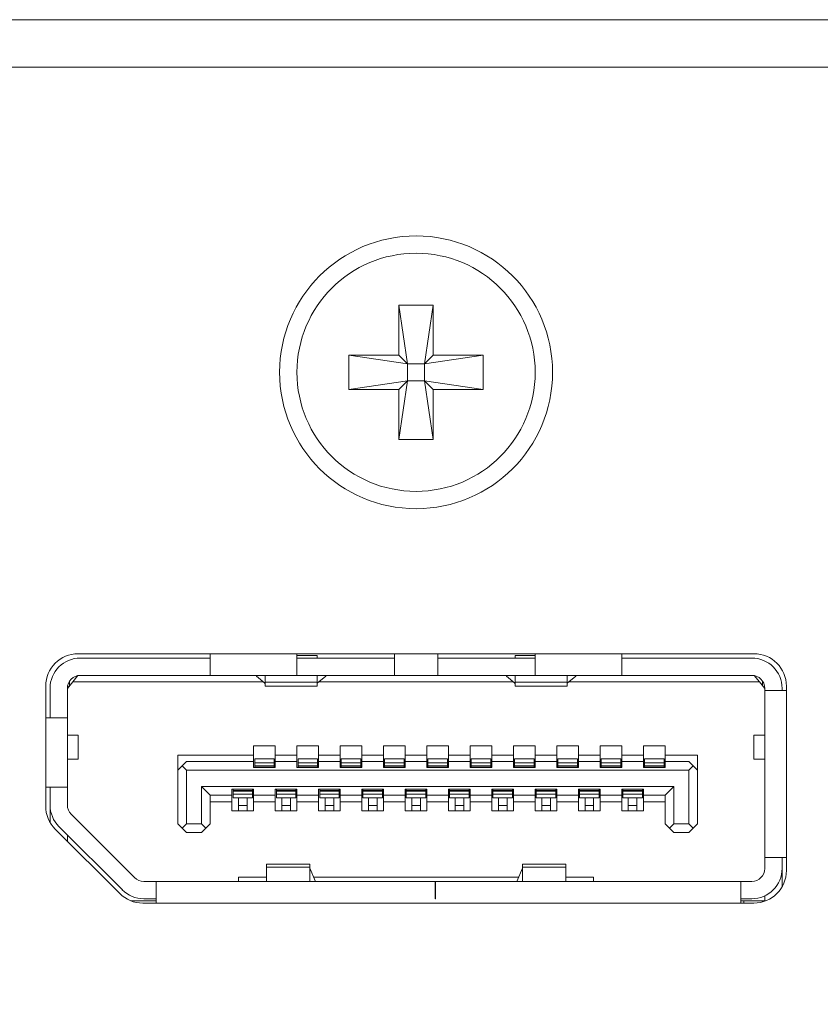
# Model space of a CAD drawing. Header units: millimetres. Extents: x 0 to 1118, y 0 to 864.
# Tile 120 of 256: x 274.9 to 279.52, y 443.07 to 448.75. Entities that reach past the tile are written whole.
import ezdxf

# ---------------------------------------------------------------- set-up
doc = ezdxf.new("R2010")
doc.units = ezdxf.units.MM
doc.dimstyles.new('SLDDIMSTYLE2', dxfattribs={"dimtxt": 0.18, "dimasz": 3.302, "dimexe": 0, "dimexo": 0.0625, "dimgap": 0, "dimtad": 0, "dimtih": 1, "dimtoh": 1, "dimdec": 0, "dimrnd": 1e-09, "dimzin": 0, "dimdsep": 46, "dimtxsty": 'Standard', "dimsah": 1, "dimcen": 0.09, "dimadec": 0, "dimazin": 0, "dimtfac": 3.302, "dimtdec": 0, "dimtofl": 0, "dimtmove": 0, "dimatfit": 3, "dimfxl": 1, "dimfrac": 2, "dimtolj": 1, "dimtzin": 0, "dimarcsym": 0})

msp = doc.modelspace()

# ---------------------------------------------------------------- linework, layer by layer
at = {"color": 7, "linetype": 'Continuous', "lineweight": 15}
for p, q in [((256.1268, 448.7539), (292.3768, 448.7539)), ((256.1268, 448.4802), (292.3768, 448.4802)), ((277.0905, 447.1052), (277.288, 447.1052)), ((277.0905, 446.8164), (277.0905, 447.1052)), ((277.0905, 447.1052), (277.1399, 446.767)), ((277.288, 447.1052), (277.2386, 446.767)), ((277.288, 447.1052), (277.288, 446.8164)), ((276.8018, 446.8164), (277.1399, 446.767)), ((276.8018, 446.8164), (277.0905, 446.8164)), ((276.8018, 446.6189), (276.8018, 446.8164)), ((277.1399, 446.767), (277.0905, 446.8164)), ((277.5768, 446.8164), (277.2386, 446.767)), ((277.288, 446.8164), (277.2386, 446.767)), ((277.288, 446.8164), (277.5768, 446.8164)), ((277.5768, 446.8164), (277.5768, 446.6189)), ((277.1399, 446.6683), (277.1399, 446.767)), ((277.1399, 446.767), (277.2386, 446.767)), ((277.2386, 446.767), (277.2386, 446.6683)), ((276.8018, 446.6189), (277.1399, 446.6683)), ((277.0905, 446.6189), (276.8018, 446.6189)), ((277.0905, 446.6189), (277.1399, 446.6683)), ((277.0905, 446.3302), (277.1399, 446.6683)), ((277.0905, 446.3302), (277.0905, 446.6189)), ((277.2386, 446.6683), (277.1399, 446.6683)), ((277.288, 446.3302), (277.2386, 446.6683)), ((277.2386, 446.6683), (277.288, 446.6189)), ((277.5768, 446.6189), (277.2386, 446.6683)), ((277.288, 446.6189), (277.288, 446.3302)), ((277.5768, 446.6189), (277.288, 446.6189)), ((277.288, 446.3302), (277.0905, 446.3302)), ((279.1393, 445.0927), (275.2393, 445.0927)), ((276.0018, 445.0927), (276.0018, 444.9677)), ((276.5018, 444.9677), (276.5018, 445.0927)), ((276.618, 445.0824), (276.5018, 445.0824)), ((276.618, 445.0677), (276.618, 445.0824)), ((277.0643, 445.0927), (277.0643, 444.9677)), ((277.3143, 444.9677), (277.3143, 445.0927)), ((277.7605, 445.0824), (277.8768, 445.0824)), ((277.7605, 445.0824), (277.7605, 445.0677)), ((277.8768, 445.0927), (277.8768, 444.9677)), ((278.3768, 444.9677), (278.3768, 445.0927)), ((275.2518, 445.0677), (276.0018, 445.0677)), ((276.5018, 445.0677), (277.0643, 445.0677)), ((277.3143, 445.0677), (277.8768, 445.0677)), ((278.3768, 445.0677), (279.1268, 445.0677)), ((275.208, 444.9302), (275.2382, 444.9664)), ((275.2518, 444.9677), (276.0018, 444.9677)), ((276.5018, 444.9677), (276.0018, 444.9677)), ((276.268, 444.964), (276.268, 444.9677)), ((276.3168, 444.922), (276.268, 444.964)), ((276.318, 444.9677), (276.318, 444.929)), ((276.5018, 444.9677), (277.0643, 444.9677)), ((276.618, 444.929), (276.618, 444.9677)), ((276.668, 444.964), (276.6192, 444.922)), ((276.668, 444.9677), (276.668, 444.964)), ((277.3143, 444.9677), (277.0643, 444.9677)), ((277.3143, 444.9677), (277.8768, 444.9677)), ((277.7105, 444.964), (277.7105, 444.9677)), ((277.7105, 444.964), (277.7593, 444.922)), ((277.7605, 444.9677), (277.7605, 444.929)), ((278.3768, 444.9677), (277.8768, 444.9677)), ((278.0605, 444.929), (278.0605, 444.9677)), ((278.0617, 444.922), (278.1105, 444.964)), ((278.1105, 444.9677), (278.1105, 444.964)), ((278.3768, 444.9677), (279.1268, 444.9677)), ((279.1403, 444.9664), (279.1705, 444.9302)), ((275.1768, 444.8927), (275.208, 444.9302)), ((275.1768, 444.8952), (275.1893, 444.9077)), ((275.1893, 444.9077), (275.1893, 444.9341)), ((276.3074, 444.9302), (275.208, 444.9302)), ((276.618, 444.929), (276.318, 444.929)), ((276.318, 444.929), (276.318, 444.9052)), ((276.618, 444.9052), (276.618, 444.929)), ((277.7499, 444.9302), (276.6287, 444.9302)), ((278.0605, 444.929), (277.7605, 444.929)), ((277.7605, 444.929), (277.7605, 444.9052)), ((278.0605, 444.9052), (278.0605, 444.929)), ((279.1705, 444.9302), (278.0712, 444.9302)), ((279.1705, 444.9302), (279.2018, 444.8927)), ((279.1893, 444.9077), (279.1893, 444.9341)), ((275.0518, 444.9052), (275.0518, 444.2128)), ((275.0768, 444.7227), (275.0768, 444.8927)), ((275.1768, 444.8927), (275.1768, 444.7227)), ((276.318, 444.9052), (276.618, 444.9052)), ((277.7605, 444.9052), (278.0605, 444.9052)), ((279.2018, 444.8802), (279.2018, 444.8927)), ((279.3268, 444.8802), (279.2018, 444.8802)), ((279.2018, 443.9152), (279.2018, 444.8802)), ((279.3018, 444.8802), (279.3018, 444.8927)), ((279.3268, 443.8402), (279.3268, 444.9052)), ((275.1768, 444.7227), (275.0518, 444.7227)), ((275.1768, 444.7227), (275.1768, 444.3227)), ((275.2393, 444.6214), (275.1768, 444.6214)), ((275.2393, 444.4839), (275.2393, 444.6214)), ((279.1393, 444.6214), (279.1393, 444.4839)), ((279.2018, 444.6214), (279.1393, 444.6214)), ((276.2518, 444.5602), (276.3768, 444.5602)), ((276.2518, 444.5077), (276.2518, 444.5602)), ((276.3768, 444.5602), (276.3768, 444.5077)), ((276.5018, 444.5602), (276.6268, 444.5602)), ((276.5018, 444.5077), (276.5018, 444.5602)), ((276.6268, 444.5602), (276.6268, 444.5077)), ((276.7518, 444.5602), (276.8768, 444.5602)), ((276.7518, 444.5077), (276.7518, 444.5602)), ((276.8768, 444.5602), (276.8768, 444.5077)), ((277.0018, 444.5602), (277.1268, 444.5602)), ((277.0018, 444.5077), (277.0018, 444.5602)), ((277.1268, 444.5602), (277.1268, 444.5077)), ((277.2518, 444.5602), (277.3768, 444.5602)), ((277.2518, 444.5077), (277.2518, 444.5602)), ((277.3768, 444.5602), (277.3768, 444.5077)), ((277.5018, 444.5602), (277.6268, 444.5602)), ((277.5018, 444.5077), (277.5018, 444.5602)), ((277.6268, 444.5602), (277.6268, 444.5077)), ((277.7518, 444.5602), (277.8768, 444.5602)), ((277.7518, 444.5077), (277.7518, 444.5602)), ((277.8768, 444.5602), (277.8768, 444.5077)), ((278.0018, 444.5602), (278.1268, 444.5602)), ((278.0018, 444.5077), (278.0018, 444.5602)), ((278.1268, 444.5602), (278.1268, 444.5077)), ((278.2518, 444.5602), (278.3768, 444.5602)), ((278.2518, 444.5077), (278.2518, 444.5602)), ((278.3768, 444.5602), (278.3768, 444.5077)), ((278.5018, 444.5602), (278.6268, 444.5602)), ((278.5018, 444.5077), (278.5018, 444.5602)), ((278.6268, 444.5602), (278.6268, 444.5077)), ((275.1768, 444.4839), (275.2393, 444.4839)), ((275.8143, 444.5077), (276.2518, 444.5077)), ((275.8143, 444.5077), (275.8143, 444.4202)), ((275.8643, 444.4702), (275.8393, 444.4452)), ((276.2518, 444.4702), (275.8643, 444.4702)), ((276.2518, 444.4702), (276.2518, 444.5077)), ((276.2518, 444.4352), (276.2518, 444.4702)), ((276.3705, 444.4852), (276.258, 444.4852)), ((276.258, 444.4852), (276.258, 444.463)), ((276.3705, 444.463), (276.258, 444.463)), ((276.258, 444.463), (276.258, 444.4458)), ((276.3705, 444.4852), (276.3705, 444.463)), ((276.3705, 444.463), (276.3705, 444.4458)), ((276.3768, 444.5077), (276.5018, 444.5077)), ((276.3768, 444.5077), (276.3768, 444.4702)), ((276.3768, 444.4702), (276.3768, 444.4352)), ((276.5018, 444.4702), (276.3768, 444.4702)), ((276.5018, 444.4702), (276.5018, 444.5077)), ((276.5018, 444.4352), (276.5018, 444.4702)), ((276.6205, 444.4852), (276.508, 444.4852)), ((276.508, 444.4852), (276.508, 444.463)), ((276.508, 444.463), (276.508, 444.4458)), ((276.6205, 444.463), (276.508, 444.463)), ((276.6205, 444.4852), (276.6205, 444.463)), ((276.6205, 444.463), (276.6205, 444.4458)), ((276.6268, 444.5077), (276.7518, 444.5077)), ((276.6268, 444.5077), (276.6268, 444.4702)), ((276.6268, 444.4702), (276.6268, 444.4352)), ((276.7518, 444.4702), (276.6268, 444.4702)), ((276.7518, 444.4702), (276.7518, 444.5077)), ((276.7518, 444.4352), (276.7518, 444.4702)), ((276.8705, 444.4852), (276.758, 444.4852)), ((276.758, 444.4852), (276.758, 444.463)), ((276.8705, 444.463), (276.758, 444.463)), ((276.758, 444.463), (276.758, 444.4458)), ((276.8705, 444.4852), (276.8705, 444.463)), ((276.8705, 444.463), (276.8705, 444.4458)), ((276.8768, 444.5077), (277.0018, 444.5077)), ((276.8768, 444.5077), (276.8768, 444.4702)), ((276.8768, 444.4702), (276.8768, 444.4352)), ((277.0018, 444.4702), (276.8768, 444.4702)), ((277.0018, 444.4702), (277.0018, 444.5077)), ((277.0018, 444.4352), (277.0018, 444.4702)), ((277.1205, 444.4852), (277.008, 444.4852)), ((277.008, 444.4852), (277.008, 444.463)), ((277.008, 444.463), (277.008, 444.4458)), ((277.1205, 444.463), (277.008, 444.463)), ((277.1205, 444.4852), (277.1205, 444.463)), ((277.1205, 444.463), (277.1205, 444.4458)), ((277.1268, 444.5077), (277.2518, 444.5077)), ((277.1268, 444.5077), (277.1268, 444.4702)), ((277.1268, 444.4702), (277.1268, 444.4352)), ((277.2518, 444.4702), (277.1268, 444.4702)), ((277.2518, 444.4702), (277.2518, 444.5077)), ((277.2518, 444.4352), (277.2518, 444.4702)), ((277.3705, 444.4852), (277.258, 444.4852)), ((277.258, 444.4852), (277.258, 444.463)), ((277.3705, 444.463), (277.258, 444.463)), ((277.258, 444.463), (277.258, 444.4458)), ((277.3705, 444.4852), (277.3705, 444.463)), ((277.3705, 444.463), (277.3705, 444.4458)), ((277.3768, 444.5077), (277.5018, 444.5077)), ((277.3768, 444.5077), (277.3768, 444.4702)), ((277.3768, 444.4702), (277.3768, 444.4352)), ((277.5018, 444.4702), (277.3768, 444.4702)), ((277.5018, 444.4702), (277.5018, 444.5077)), ((277.5018, 444.4352), (277.5018, 444.4702)), ((277.6205, 444.4852), (277.508, 444.4852)), ((277.508, 444.4852), (277.508, 444.463)), ((277.6205, 444.463), (277.508, 444.463)), ((277.508, 444.463), (277.508, 444.4458)), ((277.6205, 444.4852), (277.6205, 444.463)), ((277.6205, 444.463), (277.6205, 444.4458)), ((277.6268, 444.5077), (277.7518, 444.5077)), ((277.6268, 444.5077), (277.6268, 444.4702)), ((277.6268, 444.4702), (277.6268, 444.4352)), ((277.7518, 444.4702), (277.6268, 444.4702)), ((277.7518, 444.4702), (277.7518, 444.5077)), ((277.7518, 444.4352), (277.7518, 444.4702)), ((277.8705, 444.4852), (277.758, 444.4852)), ((277.758, 444.4852), (277.758, 444.463)), ((277.8705, 444.463), (277.758, 444.463)), ((277.758, 444.463), (277.758, 444.4458)), ((277.8705, 444.4852), (277.8705, 444.463)), ((277.8705, 444.463), (277.8705, 444.4458)), ((277.8768, 444.5077), (278.0018, 444.5077)), ((277.8768, 444.5077), (277.8768, 444.4702)), ((277.8768, 444.4702), (277.8768, 444.4352)), ((278.0018, 444.4702), (277.8768, 444.4702)), ((278.0018, 444.4702), (278.0018, 444.5077)), ((278.0018, 444.4352), (278.0018, 444.4702)), ((278.1205, 444.4852), (278.008, 444.4852)), ((278.008, 444.4852), (278.008, 444.463)), ((278.008, 444.463), (278.008, 444.4458)), ((278.1205, 444.463), (278.008, 444.463)), ((278.1205, 444.4852), (278.1205, 444.463)), ((278.1205, 444.463), (278.1205, 444.4458)), ((278.1268, 444.5077), (278.2518, 444.5077)), ((278.1268, 444.5077), (278.1268, 444.4702)), ((278.1268, 444.4702), (278.1268, 444.4352)), ((278.2518, 444.4702), (278.1268, 444.4702)), ((278.2518, 444.4702), (278.2518, 444.5077)), ((278.2518, 444.4352), (278.2518, 444.4702)), ((278.3705, 444.4852), (278.258, 444.4852)), ((278.258, 444.4852), (278.258, 444.463)), ((278.258, 444.463), (278.258, 444.4458)), ((278.3705, 444.463), (278.258, 444.463)), ((278.3705, 444.4852), (278.3705, 444.463)), ((278.3705, 444.463), (278.3705, 444.4458)), ((278.3768, 444.5077), (278.5018, 444.5077)), ((278.3768, 444.5077), (278.3768, 444.4702)), ((278.3768, 444.4702), (278.3768, 444.4352)), ((278.5018, 444.4702), (278.3768, 444.4702)), ((278.5018, 444.4702), (278.5018, 444.5077)), ((278.5018, 444.4352), (278.5018, 444.4702)), ((278.6205, 444.4852), (278.508, 444.4852)), ((278.508, 444.4852), (278.508, 444.463)), ((278.508, 444.463), (278.508, 444.4458)), ((278.6205, 444.463), (278.508, 444.463)), ((278.6205, 444.4852), (278.6205, 444.463)), ((278.6205, 444.463), (278.6205, 444.4458)), ((278.6268, 444.5077), (278.8143, 444.5077)), ((278.6268, 444.5077), (278.6268, 444.4702)), ((278.6268, 444.4702), (278.6268, 444.4352)), ((278.7643, 444.4702), (278.6268, 444.4702)), ((278.7893, 444.4452), (278.7643, 444.4702)), ((278.8143, 444.5077), (278.8143, 444.4202)), ((279.1393, 444.4839), (279.2018, 444.4839)), ((275.8143, 444.4202), (275.8393, 444.4452)), ((275.8143, 444.1102), (275.8143, 444.4202)), ((275.8393, 444.4452), (275.8643, 444.4202)), ((275.8643, 444.4202), (275.8643, 444.1102)), ((278.7643, 444.4202), (275.8643, 444.4202)), ((276.3768, 444.4352), (276.2518, 444.4352)), ((276.258, 444.4458), (276.258, 444.4427)), ((276.3705, 444.4458), (276.258, 444.4458)), ((276.258, 444.4427), (276.258, 444.4352)), ((276.3705, 444.4427), (276.258, 444.4427)), ((276.3705, 444.4458), (276.3705, 444.4427)), ((276.3705, 444.4427), (276.3705, 444.4352)), ((276.6268, 444.4352), (276.5018, 444.4352)), ((276.6205, 444.4458), (276.508, 444.4458)), ((276.508, 444.4458), (276.508, 444.4427)), ((276.6205, 444.4427), (276.508, 444.4427)), ((276.508, 444.4427), (276.508, 444.4352)), ((276.6205, 444.4458), (276.6205, 444.4427)), ((276.6205, 444.4427), (276.6205, 444.4352)), ((276.8768, 444.4352), (276.7518, 444.4352)), ((276.758, 444.4458), (276.758, 444.4427)), ((276.8705, 444.4458), (276.758, 444.4458)), ((276.8705, 444.4427), (276.758, 444.4427)), ((276.758, 444.4427), (276.758, 444.4352)), ((276.8705, 444.4458), (276.8705, 444.4427)), ((276.8705, 444.4427), (276.8705, 444.4352)), ((277.1268, 444.4352), (277.0018, 444.4352)), ((277.008, 444.4458), (277.008, 444.4427)), ((277.1205, 444.4458), (277.008, 444.4458)), ((277.1205, 444.4427), (277.008, 444.4427)), ((277.008, 444.4427), (277.008, 444.4352)), ((277.1205, 444.4458), (277.1205, 444.4427)), ((277.1205, 444.4427), (277.1205, 444.4352)), ((277.3768, 444.4352), (277.2518, 444.4352)), ((277.258, 444.4458), (277.258, 444.4427)), ((277.3705, 444.4458), (277.258, 444.4458)), ((277.3705, 444.4427), (277.258, 444.4427)), ((277.258, 444.4427), (277.258, 444.4352)), ((277.3705, 444.4458), (277.3705, 444.4427)), ((277.3705, 444.4427), (277.3705, 444.4352)), ((277.6268, 444.4352), (277.5018, 444.4352)), ((277.508, 444.4458), (277.508, 444.4427)), ((277.6205, 444.4458), (277.508, 444.4458)), ((277.6205, 444.4427), (277.508, 444.4427)), ((277.508, 444.4427), (277.508, 444.4352)), ((277.6205, 444.4458), (277.6205, 444.4427)), ((277.6205, 444.4427), (277.6205, 444.4352)), ((277.8768, 444.4352), (277.7518, 444.4352)), ((277.758, 444.4458), (277.758, 444.4427)), ((277.8705, 444.4458), (277.758, 444.4458)), ((277.8705, 444.4427), (277.758, 444.4427)), ((277.758, 444.4427), (277.758, 444.4352)), ((277.8705, 444.4458), (277.8705, 444.4427)), ((277.8705, 444.4427), (277.8705, 444.4352)), ((278.1268, 444.4352), (278.0018, 444.4352)), ((278.008, 444.4458), (278.008, 444.4427)), ((278.1205, 444.4458), (278.008, 444.4458)), ((278.1205, 444.4427), (278.008, 444.4427)), ((278.008, 444.4427), (278.008, 444.4352)), ((278.1205, 444.4458), (278.1205, 444.4427)), ((278.1205, 444.4427), (278.1205, 444.4352)), ((278.3768, 444.4352), (278.2518, 444.4352)), ((278.258, 444.4458), (278.258, 444.4427)), ((278.3705, 444.4458), (278.258, 444.4458)), ((278.258, 444.4427), (278.258, 444.4352)), ((278.3705, 444.4427), (278.258, 444.4427)), ((278.3705, 444.4458), (278.3705, 444.4427)), ((278.3705, 444.4427), (278.3705, 444.4352)), ((278.6268, 444.4352), (278.5018, 444.4352)), ((278.508, 444.4458), (278.508, 444.4427)), ((278.6205, 444.4458), (278.508, 444.4458)), ((278.508, 444.4427), (278.508, 444.4352)), ((278.6205, 444.4427), (278.508, 444.4427)), ((278.6205, 444.4458), (278.6205, 444.4427)), ((278.6205, 444.4427), (278.6205, 444.4352)), ((278.7643, 444.4202), (278.7893, 444.4452)), ((278.7643, 444.4202), (278.7643, 444.1102)), ((278.7893, 444.4452), (278.8143, 444.4202)), ((278.8143, 444.4202), (278.8143, 444.1102)), ((275.0518, 444.3227), (275.1768, 444.3227)), ((275.0768, 444.3227), (275.0768, 444.2187)), ((275.1768, 444.2187), (275.1768, 444.3227)), ((275.9518, 444.3252), (276.0018, 444.2752)), ((275.9518, 444.3252), (278.6768, 444.3252)), ((275.9518, 444.1102), (275.9518, 444.3252)), ((276.1268, 444.3102), (276.2518, 444.3102)), ((276.1268, 444.2752), (276.1268, 444.3102)), ((276.133, 444.3102), (276.133, 444.3027)), ((276.133, 444.3027), (276.2455, 444.3027)), ((276.133, 444.3027), (276.133, 444.2995)), ((276.2455, 444.2995), (276.133, 444.2995)), ((276.133, 444.2995), (276.133, 444.2823)), ((276.2455, 444.2823), (276.133, 444.2823)), ((276.133, 444.2823), (276.133, 444.2602)), ((276.2455, 444.3102), (276.2455, 444.3027)), ((276.2455, 444.3027), (276.2455, 444.2995)), ((276.2455, 444.2995), (276.2455, 444.2823)), ((276.2455, 444.2823), (276.2455, 444.2602)), ((276.2518, 444.3102), (276.2518, 444.2752)), ((276.3768, 444.3102), (276.5018, 444.3102)), ((276.3768, 444.2752), (276.3768, 444.3102)), ((276.383, 444.3102), (276.383, 444.3027)), ((276.383, 444.3027), (276.383, 444.2995)), ((276.383, 444.3027), (276.4955, 444.3027)), ((276.383, 444.2995), (276.383, 444.2823)), ((276.4955, 444.2995), (276.383, 444.2995)), ((276.4955, 444.2823), (276.383, 444.2823)), ((276.383, 444.2823), (276.383, 444.2602)), ((276.4955, 444.3102), (276.4955, 444.3027)), ((276.4955, 444.3027), (276.4955, 444.2995)), ((276.4955, 444.2995), (276.4955, 444.2823)), ((276.4955, 444.2823), (276.4955, 444.2602)), ((276.5018, 444.3102), (276.5018, 444.2752)), ((276.6268, 444.3102), (276.7518, 444.3102)), ((276.6268, 444.2752), (276.6268, 444.3102)), ((276.633, 444.3102), (276.633, 444.3027)), ((276.633, 444.3027), (276.7455, 444.3027)), ((276.633, 444.3027), (276.633, 444.2995)), ((276.7455, 444.2995), (276.633, 444.2995)), ((276.633, 444.2995), (276.633, 444.2823)), ((276.7455, 444.2823), (276.633, 444.2823)), ((276.633, 444.2823), (276.633, 444.2602)), ((276.7455, 444.3102), (276.7455, 444.3027)), ((276.7455, 444.3027), (276.7455, 444.2995)), ((276.7455, 444.2995), (276.7455, 444.2823)), ((276.7455, 444.2823), (276.7455, 444.2602)), ((276.7518, 444.3102), (276.7518, 444.2752)), ((276.8768, 444.3102), (277.0018, 444.3102)), ((276.8768, 444.2752), (276.8768, 444.3102)), ((276.883, 444.3102), (276.883, 444.3027)), ((276.883, 444.3027), (276.883, 444.2995)), ((276.883, 444.3027), (276.9955, 444.3027)), ((276.9955, 444.2995), (276.883, 444.2995)), ((276.883, 444.2995), (276.883, 444.2823)), ((276.9955, 444.2823), (276.883, 444.2823)), ((276.883, 444.2823), (276.883, 444.2602)), ((276.9955, 444.3102), (276.9955, 444.3027)), ((276.9955, 444.3027), (276.9955, 444.2995)), ((276.9955, 444.2995), (276.9955, 444.2823)), ((276.9955, 444.2823), (276.9955, 444.2602)), ((277.0018, 444.3102), (277.0018, 444.2752)), ((277.1268, 444.3102), (277.2518, 444.3102)), ((277.1268, 444.2752), (277.1268, 444.3102)), ((277.133, 444.3102), (277.133, 444.3027)), ((277.133, 444.3027), (277.133, 444.2995)), ((277.133, 444.3027), (277.2455, 444.3027)), ((277.133, 444.2995), (277.133, 444.2823)), ((277.2455, 444.2995), (277.133, 444.2995)), ((277.2455, 444.2823), (277.133, 444.2823)), ((277.133, 444.2823), (277.133, 444.2602)), ((277.2455, 444.3102), (277.2455, 444.3027)), ((277.2455, 444.3027), (277.2455, 444.2995)), ((277.2455, 444.2995), (277.2455, 444.2823)), ((277.2455, 444.2823), (277.2455, 444.2602)), ((277.2518, 444.3102), (277.2518, 444.2752)), ((277.3768, 444.3102), (277.5018, 444.3102)), ((277.3768, 444.2752), (277.3768, 444.3102)), ((277.383, 444.3102), (277.383, 444.3027)), ((277.383, 444.3027), (277.4955, 444.3027)), ((277.383, 444.3027), (277.383, 444.2995)), ((277.383, 444.2995), (277.383, 444.2823)), ((277.4955, 444.2995), (277.383, 444.2995)), ((277.4955, 444.2823), (277.383, 444.2823)), ((277.383, 444.2823), (277.383, 444.2602)), ((277.4955, 444.3102), (277.4955, 444.3027)), ((277.4955, 444.3027), (277.4955, 444.2995)), ((277.4955, 444.2995), (277.4955, 444.2823)), ((277.4955, 444.2823), (277.4955, 444.2602)), ((277.5018, 444.3102), (277.5018, 444.2752)), ((277.6268, 444.3102), (277.7518, 444.3102)), ((277.6268, 444.2752), (277.6268, 444.3102)), ((277.633, 444.3102), (277.633, 444.3027)), ((277.633, 444.3027), (277.7455, 444.3027)), ((277.633, 444.3027), (277.633, 444.2995)), ((277.633, 444.2995), (277.633, 444.2823)), ((277.7455, 444.2995), (277.633, 444.2995)), ((277.7455, 444.2823), (277.633, 444.2823)), ((277.633, 444.2823), (277.633, 444.2602)), ((277.7455, 444.3102), (277.7455, 444.3027)), ((277.7455, 444.3027), (277.7455, 444.2995)), ((277.7455, 444.2995), (277.7455, 444.2823)), ((277.7455, 444.2823), (277.7455, 444.2602)), ((277.7518, 444.3102), (277.7518, 444.2752)), ((277.8768, 444.3102), (278.0018, 444.3102)), ((277.8768, 444.2752), (277.8768, 444.3102)), ((277.883, 444.3102), (277.883, 444.3027)), ((277.883, 444.3027), (277.9955, 444.3027)), ((277.883, 444.3027), (277.883, 444.2995)), ((277.883, 444.2995), (277.883, 444.2823)), ((277.9955, 444.2995), (277.883, 444.2995)), ((277.9955, 444.2823), (277.883, 444.2823)), ((277.883, 444.2823), (277.883, 444.2602)), ((277.9955, 444.3102), (277.9955, 444.3027)), ((277.9955, 444.3027), (277.9955, 444.2995)), ((277.9955, 444.2995), (277.9955, 444.2823)), ((277.9955, 444.2823), (277.9955, 444.2602)), ((278.0018, 444.3102), (278.0018, 444.2752)), ((278.1268, 444.3102), (278.2518, 444.3102)), ((278.1268, 444.2752), (278.1268, 444.3102)), ((278.133, 444.3102), (278.133, 444.3027)), ((278.133, 444.3027), (278.133, 444.2995)), ((278.133, 444.3027), (278.2455, 444.3027)), ((278.133, 444.2995), (278.133, 444.2823)), ((278.2455, 444.2995), (278.133, 444.2995)), ((278.2455, 444.2823), (278.133, 444.2823)), ((278.133, 444.2823), (278.133, 444.2602)), ((278.2455, 444.3102), (278.2455, 444.3027)), ((278.2455, 444.3027), (278.2455, 444.2995)), ((278.2455, 444.2995), (278.2455, 444.2823)), ((278.2455, 444.2823), (278.2455, 444.2602)), ((278.2518, 444.3102), (278.2518, 444.2752)), ((278.3768, 444.3102), (278.5018, 444.3102)), ((278.3768, 444.2752), (278.3768, 444.3102)), ((278.383, 444.3102), (278.383, 444.3027)), ((278.383, 444.3027), (278.4955, 444.3027)), ((278.383, 444.3027), (278.383, 444.2995)), ((278.4955, 444.2995), (278.383, 444.2995)), ((278.383, 444.2995), (278.383, 444.2823)), ((278.4955, 444.2823), (278.383, 444.2823)), ((278.383, 444.2823), (278.383, 444.2602)), ((278.4955, 444.3102), (278.4955, 444.3027)), ((278.4955, 444.3027), (278.4955, 444.2995)), ((278.4955, 444.2995), (278.4955, 444.2823)), ((278.4955, 444.2823), (278.4955, 444.2602)), ((278.5018, 444.3102), (278.5018, 444.2752)), ((278.6268, 444.2752), (278.6768, 444.3252)), ((278.6768, 444.3252), (278.6768, 444.1102)), ((276.0018, 444.2752), (276.1268, 444.2752)), ((276.0018, 444.2752), (276.0018, 444.1102)), ((276.1268, 444.2377), (276.0018, 444.2377)), ((276.1268, 444.2377), (276.1268, 444.2752)), ((276.1268, 444.1852), (276.1268, 444.2377)), ((276.2455, 444.2602), (276.133, 444.2602)), ((276.1643, 444.2602), (276.1643, 444.2156)), ((276.2143, 444.2602), (276.2143, 444.2156)), ((276.2518, 444.2752), (276.3768, 444.2752)), ((276.2518, 444.2752), (276.2518, 444.2377)), ((276.3768, 444.2377), (276.2518, 444.2377)), ((276.2518, 444.2377), (276.2518, 444.1852)), ((276.3768, 444.2377), (276.3768, 444.2752)), ((276.3768, 444.1852), (276.3768, 444.2377)), ((276.4955, 444.2602), (276.383, 444.2602)), ((276.4143, 444.2602), (276.4143, 444.2156)), ((276.4643, 444.2602), (276.4643, 444.2156)), ((276.5018, 444.2752), (276.6268, 444.2752)), ((276.5018, 444.2752), (276.5018, 444.2377)), ((276.6268, 444.2377), (276.5018, 444.2377)), ((276.5018, 444.2377), (276.5018, 444.1852)), ((276.6268, 444.2377), (276.6268, 444.2752)), ((276.6268, 444.1852), (276.6268, 444.2377)), ((276.7455, 444.2602), (276.633, 444.2602)), ((276.6643, 444.2602), (276.6643, 444.2156)), ((276.7143, 444.2602), (276.7143, 444.2156)), ((276.7518, 444.2752), (276.8768, 444.2752)), ((276.7518, 444.2752), (276.7518, 444.2377)), ((276.8768, 444.2377), (276.7518, 444.2377)), ((276.7518, 444.2377), (276.7518, 444.1852)), ((276.8768, 444.2377), (276.8768, 444.2752)), ((276.8768, 444.1852), (276.8768, 444.2377)), ((276.9955, 444.2602), (276.883, 444.2602)), ((276.9143, 444.2602), (276.9143, 444.2156)), ((276.9643, 444.2602), (276.9643, 444.2156)), ((277.0018, 444.2752), (277.1268, 444.2752)), ((277.0018, 444.2752), (277.0018, 444.2377)), ((277.1268, 444.2377), (277.0018, 444.2377)), ((277.0018, 444.2377), (277.0018, 444.1852)), ((277.1268, 444.2377), (277.1268, 444.2752)), ((277.1268, 444.1852), (277.1268, 444.2377)), ((277.2455, 444.2602), (277.133, 444.2602)), ((277.1643, 444.2602), (277.1643, 444.2156)), ((277.2143, 444.2602), (277.2143, 444.2156)), ((277.2518, 444.2752), (277.3768, 444.2752)), ((277.2518, 444.2752), (277.2518, 444.2377)), ((277.3768, 444.2377), (277.2518, 444.2377)), ((277.2518, 444.2377), (277.2518, 444.1852)), ((277.3768, 444.2377), (277.3768, 444.2752)), ((277.3768, 444.1852), (277.3768, 444.2377)), ((277.4955, 444.2602), (277.383, 444.2602)), ((277.4143, 444.2602), (277.4143, 444.2156)), ((277.4643, 444.2602), (277.4643, 444.2156)), ((277.5018, 444.2752), (277.6268, 444.2752)), ((277.5018, 444.2752), (277.5018, 444.2377)), ((277.6268, 444.2377), (277.5018, 444.2377)), ((277.5018, 444.2377), (277.5018, 444.1852)), ((277.6268, 444.2377), (277.6268, 444.2752)), ((277.6268, 444.1852), (277.6268, 444.2377)), ((277.7455, 444.2602), (277.633, 444.2602)), ((277.6643, 444.2602), (277.6643, 444.2156)), ((277.7143, 444.2602), (277.7143, 444.2156)), ((277.7518, 444.2752), (277.8768, 444.2752)), ((277.7518, 444.2752), (277.7518, 444.2377)), ((277.8768, 444.2377), (277.7518, 444.2377)), ((277.7518, 444.2377), (277.7518, 444.1852)), ((277.8768, 444.2377), (277.8768, 444.2752)), ((277.8768, 444.1852), (277.8768, 444.2377)), ((277.9955, 444.2602), (277.883, 444.2602)), ((277.9143, 444.2602), (277.9143, 444.2156)), ((277.9643, 444.2602), (277.9643, 444.2156)), ((278.0018, 444.2752), (278.1268, 444.2752)), ((278.0018, 444.2752), (278.0018, 444.2377)), ((278.1268, 444.2377), (278.0018, 444.2377)), ((278.0018, 444.2377), (278.0018, 444.1852)), ((278.1268, 444.2377), (278.1268, 444.2752)), ((278.1268, 444.1852), (278.1268, 444.2377)), ((278.2455, 444.2602), (278.133, 444.2602)), ((278.1643, 444.2602), (278.1643, 444.2156)), ((278.2143, 444.2602), (278.2143, 444.2156)), ((278.2518, 444.2752), (278.3768, 444.2752)), ((278.2518, 444.2752), (278.2518, 444.2377)), ((278.3768, 444.2377), (278.2518, 444.2377)), ((278.2518, 444.2377), (278.2518, 444.1852)), ((278.3768, 444.2377), (278.3768, 444.2752)), ((278.3768, 444.1852), (278.3768, 444.2377)), ((278.4955, 444.2602), (278.383, 444.2602)), ((278.4143, 444.2602), (278.4143, 444.2156)), ((278.4643, 444.2602), (278.4643, 444.2156)), ((278.5018, 444.2752), (278.6268, 444.2752)), ((278.5018, 444.2752), (278.5018, 444.2377)), ((278.6268, 444.2377), (278.5018, 444.2377)), ((278.5018, 444.2377), (278.5018, 444.1852)), ((278.6268, 444.1102), (278.6268, 444.2752)), ((275.0768, 444.1193), (275.0768, 444.2027)), ((276.2518, 444.1852), (276.1268, 444.1852)), ((276.2143, 444.2156), (276.1643, 444.2156)), ((276.1643, 444.2156), (276.1643, 444.1852)), ((276.2143, 444.2156), (276.2143, 444.1852)), ((276.5018, 444.1852), (276.3768, 444.1852)), ((276.4643, 444.2156), (276.4143, 444.2156)), ((276.4143, 444.2156), (276.4143, 444.1852)), ((276.4643, 444.2156), (276.4643, 444.1852)), ((276.7518, 444.1852), (276.6268, 444.1852)), ((276.7143, 444.2156), (276.6643, 444.2156)), ((276.6643, 444.2156), (276.6643, 444.1852)), ((276.7143, 444.2156), (276.7143, 444.1852)), ((277.0018, 444.1852), (276.8768, 444.1852)), ((276.9643, 444.2156), (276.9143, 444.2156)), ((276.9143, 444.2156), (276.9143, 444.1852)), ((276.9643, 444.2156), (276.9643, 444.1852)), ((277.2518, 444.1852), (277.1268, 444.1852)), ((277.2143, 444.2156), (277.1643, 444.2156)), ((277.1643, 444.2156), (277.1643, 444.1852)), ((277.2143, 444.2156), (277.2143, 444.1852)), ((277.5018, 444.1852), (277.3768, 444.1852)), ((277.4643, 444.2156), (277.4143, 444.2156)), ((277.4143, 444.2156), (277.4143, 444.1852)), ((277.4643, 444.2156), (277.4643, 444.1852)), ((277.7518, 444.1852), (277.6268, 444.1852)), ((277.7143, 444.2156), (277.6643, 444.2156)), ((277.6643, 444.2156), (277.6643, 444.1852)), ((277.7143, 444.2156), (277.7143, 444.1852)), ((278.0018, 444.1852), (277.8768, 444.1852)), ((277.9643, 444.2156), (277.9143, 444.2156)), ((277.9143, 444.2156), (277.9143, 444.1852)), ((277.9643, 444.2156), (277.9643, 444.1852)), ((278.2518, 444.1852), (278.1268, 444.1852)), ((278.2143, 444.2156), (278.1643, 444.2156)), ((278.1643, 444.2156), (278.1643, 444.1852)), ((278.2143, 444.2156), (278.2143, 444.1852)), ((278.5018, 444.1852), (278.3768, 444.1852)), ((278.4643, 444.2156), (278.4143, 444.2156)), ((278.4143, 444.2156), (278.4143, 444.1852)), ((278.4643, 444.2156), (278.4643, 444.1852)), ((275.5648, 443.7996), (275.1987, 444.1657)), ((275.8393, 444.0852), (275.8143, 444.1102)), ((275.8393, 444.0852), (275.8643, 444.1102)), ((275.8643, 444.1102), (275.9518, 444.1102)), ((275.9768, 444.0852), (275.9518, 444.1102)), ((275.9768, 444.0852), (276.0018, 444.1102)), ((278.6518, 444.0852), (278.6268, 444.1102)), ((278.6518, 444.0852), (278.6768, 444.1102)), ((278.7643, 444.1102), (278.6768, 444.1102)), ((278.7643, 444.1102), (278.7893, 444.0852)), ((278.7893, 444.0852), (278.8143, 444.1102)), ((275.4794, 443.7076), (275.1067, 444.0802)), ((275.4941, 443.7289), (275.128, 444.095)), ((275.8643, 444.0602), (275.8393, 444.0852)), ((275.8643, 444.0602), (275.9518, 444.0602)), ((275.9768, 444.0852), (275.9518, 444.0602)), ((278.6768, 444.0602), (278.6518, 444.0852)), ((278.6768, 444.0602), (278.7643, 444.0602)), ((278.7643, 444.0602), (278.7893, 444.0852)), ((275.1768, 444.0462), (275.1768, 444.0102)), ((279.2018, 443.9152), (279.3268, 443.9152)), ((279.2018, 443.9152), (279.2018, 443.8527)), ((279.3018, 443.9152), (279.3018, 443.8527)), ((276.5755, 443.8777), (276.3255, 443.8777)), ((276.3255, 443.8777), (276.3255, 443.8603)), ((276.3255, 443.8603), (276.3255, 443.7777)), ((276.3255, 443.8603), (276.5755, 443.8603)), ((276.5755, 443.8603), (276.5755, 443.8777)), ((276.5755, 443.7777), (276.5755, 443.8603)), ((276.5755, 443.8549), (276.6084, 443.7777)), ((277.7701, 443.7777), (277.803, 443.8549)), ((278.053, 443.8777), (277.803, 443.8777)), ((277.803, 443.8777), (277.803, 443.8603)), ((277.803, 443.8603), (277.803, 443.7777)), ((277.803, 443.8603), (278.053, 443.8603)), ((278.053, 443.8603), (278.053, 443.8777)), ((278.053, 443.7777), (278.053, 443.8603)), ((279.3018, 443.8527), (279.3018, 443.7466)), ((275.6893, 443.7777), (275.6178, 443.7777)), ((275.6893, 443.7777), (275.6893, 443.6527)), ((275.6893, 443.7777), (277.2993, 443.7777)), ((276.1643, 443.8027), (276.3255, 443.8027)), ((276.1643, 443.7777), (276.1643, 443.8027)), ((276.5977, 443.8027), (277.7808, 443.8027)), ((277.2993, 443.6777), (277.2993, 443.7777)), ((277.2993, 443.7777), (277.3018, 443.7777)), ((277.3018, 443.7777), (279.0643, 443.7777)), ((277.3018, 443.7777), (277.3018, 443.6777)), ((278.053, 443.8027), (278.2143, 443.8027)), ((278.2143, 443.8027), (278.2143, 443.7777)), ((279.0643, 443.6527), (279.0643, 443.7777)), ((279.0643, 443.7777), (279.1268, 443.7777)), ((275.5446, 443.6652), (275.6893, 443.6652)), ((275.6178, 443.6777), (275.6893, 443.6777)), ((277.3018, 443.6777), (277.2993, 443.6777)), ((279.1268, 443.6777), (279.0643, 443.6777)), ((279.0643, 443.6652), (279.0818, 443.6652)), ((279.0818, 443.6527), (279.0818, 443.6652)), ((279.1893, 443.6652), (279.0818, 443.6652)), ((279.1893, 443.6652), (279.1893, 443.6594)), ((279.1893, 443.6652), (279.2018, 443.6652)), ((279.2018, 443.6634), (279.2018, 443.6945)), ((275.6119, 443.6527), (279.1393, 443.6527))]:
    msp.add_line(p, q, dxfattribs=at)
at = {"color": 9, "linetype": 'Continuous', "lineweight": 15}
msp.add_line((275.0775, 444.2027), (275.0768, 444.2027), dxfattribs=at)
at = {"color": 7, "linetype": 'Continuous', "lineweight": 15}
for radius in [0.7875, 0.6875]:
    msp.add_circle((277.1893, 446.7177), radius, dxfattribs=at)
for centre, radius, start, end in [((275.2393, 444.9052), 0.1875, 90, 180), ((279.1393, 444.9052), 0.1875, 0, 90), ((275.2518, 444.8927), 0.175, 90, 180), ((279.1268, 444.8927), 0.175, 0, 90), ((275.2518, 444.8927), 0.075, 90, 180), ((279.1268, 444.8927), 0.075, 0, 90), ((275.2393, 444.2128), 0.1875, 180, 225), ((275.2518, 444.2187), 0.175, 180, 225), ((275.2518, 444.2187), 0.075, 180, 225), ((279.1268, 443.8527), 0.075, 270, 0), ((279.1268, 443.8527), 0.175, 270, 0), ((279.1393, 443.8402), 0.1875, 270, 0), ((275.6178, 443.8527), 0.075, 225, 270), ((275.6178, 443.8527), 0.175, 225, 270), ((275.6119, 443.8402), 0.1875, 225, 270)]:
    msp.add_arc(centre, radius, start, end, dxfattribs=at)
for centre, start_param, end_param in [((276.3229, 445.0802), 2.698682, 2.791636), ((276.6131, 445.0802), 3.491549, 3.584504), ((277.7654, 445.0802), 2.698682, 2.791636), ((278.0556, 445.0802), 3.491549, 3.584504)]:
    msp.add_ellipse(centre, major_axis=(0, 0.175), ratio=0.081633, start_param=start_param, end_param=end_param, dxfattribs=at)

# ---------------------------------------------------------------- leaders
at = {"color": 7, "linetype": 'Continuous', "lineweight": 0}
msp.add_leader([(295.1243, 445.8219), (276.3333, 388.4746), (269.9833, 388.4746)], dimstyle='SLDDIMSTYLE2', dxfattribs=at)

doc.saveas('drawing.dxf')
